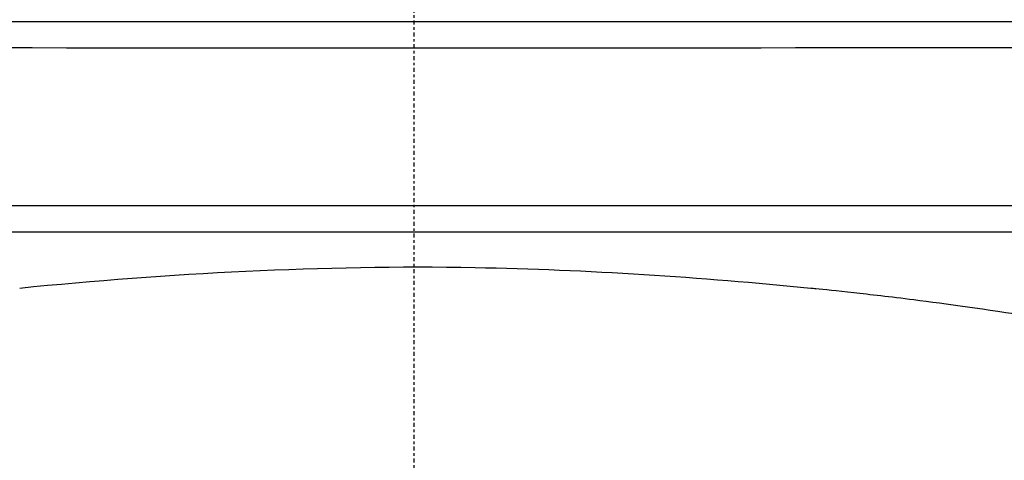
# Model space of a CAD drawing. Header units: millimetres. Extents: x 0 to 5219, y 0 to 2970.
# Tile 71 of 233: x 2778 to 2816, y 1018 to 1035. Entities that reach past the tile are written whole.
import ezdxf

# ---------------------------------------------------------------- set-up
doc = ezdxf.new("R2010")
doc.units = ezdxf.units.MM
doc.header["$LTSCALE"] = 0.2
doc.linetypes.add('CENTER2', pattern=[1.125, 0.75, -0.125, 0.125, -0.125])
doc.layers.add('02_Center Line', color=1, linetype='CENTER2')

# ---------------------------------------------------------------- blocks, each defined once
blk = doc.blocks.new('A$Ccbf1b767')
for centre, major_axis, start_param, end_param in [((0, 293.692), (76, 0), 3.141592, 6.283184), ((0, 292.692), (74, 0), 2.967782, 6.456996), ((0, 286.692), (76, 0), 2.911671, 6.513107), ((0, 286.692), (74, 0), 3.141592, 6.283184), ((0, 285.692), (76, 0), 3.141592, 6.283184), ((0, 285.692), (76, 0), 3.141592, 6.283184)]:
    blk.add_ellipse(centre, major_axis=major_axis, ratio=0.001025, start_param=start_param, end_param=end_param)
for points, knots in [([(-15, 283.479), (-9.354, 284.037), (-3.462, 284.366), (6.601, 284.182), (10.927, 283.891), (15.098, 283.479)], [0, 0, 0, 0, 1.736761, 1.736761, 3.01988, 3.01988, 3.01988, 3.01988]), ([(15.098, 283.479), (15.161, 283.472), (15.225, 283.466), (15.29, 283.46), (15.599, 283.429), (16.082, 283.38), (16.733, 283.308), (17.348, 283.24), (18.113, 283.153), (19.02, 283.039), (20.252, 282.883), (21.748, 282.679), (23.468, 282.404), (24.767, 282.196), (26.193, 281.947), (27.718, 281.646), (28.995, 281.393), (30.342, 281.104), (31.734, 280.77), (32.307, 280.632), (32.888, 280.487), (33.475, 280.334)], [0.7120921, 0.7120921, 0.7120921, 0.7120921, 0.7142857, 0.7142857, 0.7142857, 0.7677448, 0.7677448, 0.7677448, 0.8182395, 0.8182395, 0.8182395, 0.8868614, 0.8868614, 0.8868614, 0.9386872, 0.9386872, 0.9386872, 0.9821087, 0.9821087, 0.9821087, 1, 1, 1, 1])]:
    blk.add_open_spline(points, degree=3, knots=knots)
at = {"layer": '02_Center Line'}
blk.add_line((0, 1564.897), (0, -20.1), dxfattribs=at)

msp = doc.modelspace()

# ---------------------------------------------------------------- block references
msp.add_blockref('A$Ccbf1b767', (2793.105, 740.996))

doc.saveas('drawing.dxf')
